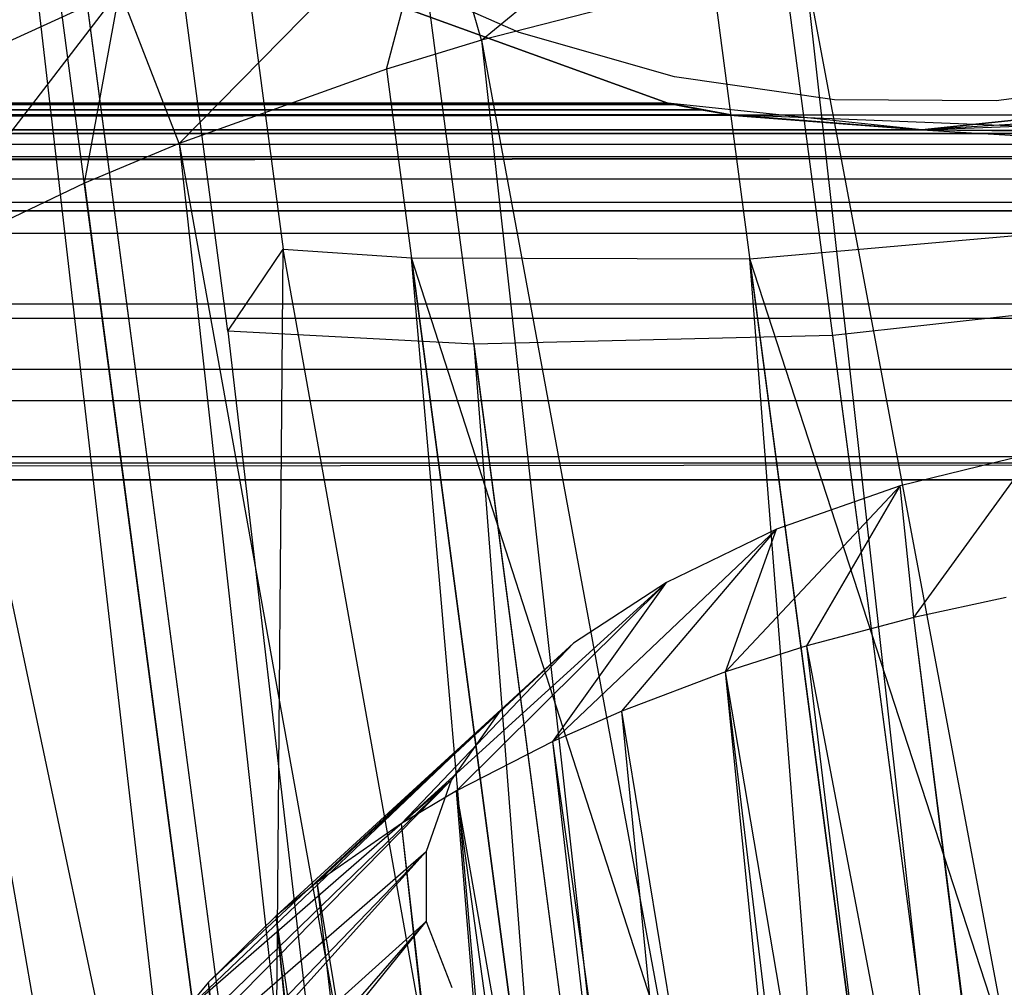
# Model space of a CAD drawing. Extents: x -23.4 to 23.6, y 0.3 to 4.
# Tile 172 of 189: x 22.179 to 22.539, y 2.335 to 2.689. Entities that reach past the tile are written whole.
import ezdxf

# ---------------------------------------------------------------- set-up
doc = ezdxf.new("R2010")
doc.units = 0
doc.header["$MEASUREMENT"] = 0
doc.layers.get('0').update_dxf_attribs({"color": 13, "linetype": 'CONTINUOUS'})

# ---------------------------------------------------------------- blocks, each defined once
blk = doc.blocks.new('FOURTY_V_PM_STL')
at = {"color": 0}
for p, q in [((22.67757, 1.0496, -3.85626), (22.29852, 3.92282, -2.18303)), ((22.67757, 1.0496, -3.85626), (22.29852, 3.92282, -2.18303)), ((22.54998, 1.01857, -3.83189), (22.17093, 3.8918, -2.15866)), ((22.54998, 1.01857, -3.83189), (22.17093, 3.8918, -2.15866)), ((22.43038, 0.97768, -3.78877), (22.05133, 3.8509, -2.11554)), ((22.43038, 0.97768, -3.78877), (22.05133, 3.8509, -2.11554)), ((22.25311, 2.11201, -1.59809), (22.02109, 3.21093, -1.02345)), ((22.25311, 2.11201, -1.59809), (22.02109, 3.21093, -1.02345)), ((22.27135, 2.10909, -1.58894), (22.12896, 3.18844, -0.96038)), ((22.27135, 2.10909, -1.58894), (22.12896, 3.18844, -0.96038)), ((22.25311, 2.11201, -1.59809), (22.12896, 3.18844, -0.96038)), ((22.25311, 2.11201, -1.59809), (22.12896, 3.18844, -0.96038)), ((22.19956, 3.18008, -0.93004), (22.27537, 2.60543, -1.26468)), ((22.19956, 3.18008, -0.93004), (22.27537, 2.60543, -1.26468)), ((22.52234, 0.28063, -2.57098), (22.14329, 3.15385, -0.89775)), ((22.52234, 0.28063, -2.57098), (22.14329, 3.15385, -0.89775)), ((22.25516, 2.57554, -1.21793), (22.17935, 3.15019, -0.88329)), ((22.25516, 2.57554, -1.21793), (22.17935, 3.15019, -0.88329)), ((22.34798, 2.68193, -2.79935), (22.4542, 2.76954, -2.82335)), ((22.34798, 2.68193, -2.79935), (22.4542, 2.76954, -2.82335)), ((22.23735, 2.64411, -2.75946), (22.33107, 2.7396, -2.79984)), ((22.23735, 2.64411, -2.75946), (22.33107, 2.7396, -2.79984)), ((22.31324, 2.6713, -2.78895), (22.33107, 2.7396, -2.79984)), ((22.31324, 2.6713, -2.78895), (22.33107, 2.7396, -2.79984)), ((22.34798, 2.68193, -2.79935), (22.33107, 2.7396, -2.79984)), ((22.34798, 2.68193, -2.79935), (22.33107, 2.7396, -2.79984)), ((22.46601, 2.71063, -2.82189), (22.78017, 1.03657, -3.81064)), ((22.46601, 2.71063, -2.82189), (22.78017, 1.03657, -3.81064)), ((22.46601, 2.71063, -2.82189), (22.65551, 1.01454, -3.80106)), ((22.46601, 2.71063, -2.82189), (22.65551, 1.01454, -3.80106)), ((22.36177, 2.68471, -0.80709), (22.30769, 2.70855, -0.80709)), ((22.36177, 2.68471, -0.80709), (22.30769, 2.70855, -0.80709)), ((22.36177, 2.68471, -0.74803), (22.30769, 2.70855, -0.74803)), ((22.36177, 2.68471, -0.74803), (22.30769, 2.70855, -0.74803)), ((22.43267, 2.70363, -2.81741), (22.34798, 2.68193, -2.79935)), ((22.43267, 2.70363, -2.81741), (22.34798, 2.68193, -2.79935)), ((22.43267, 2.70363, -2.81741), (22.65551, 1.01454, -3.80106)), ((22.43267, 2.70363, -2.81741), (22.65551, 1.01454, -3.80106)), ((22.11128, 2.65229, -2.6997), (22.21566, 2.70014, -2.75822)), ((22.11128, 2.65229, -2.6997), (22.21566, 2.70014, -2.75822)), ((22.1373, 2.59824, -2.70336), (22.21566, 2.70014, -2.75822)), ((22.1373, 2.59824, -2.70336), (22.21566, 2.70014, -2.75822)), ((22.20268, 2.62965, -2.74249), (22.21566, 2.70014, -2.75822)), ((22.20268, 2.62965, -2.74249), (22.21566, 2.70014, -2.75822)), ((22.23735, 2.64411, -2.75946), (22.21566, 2.70014, -2.75822)), ((22.23735, 2.64411, -2.75946), (22.21566, 2.70014, -2.75822)), ((22.30318, 2.6998, -0.80709), (22.41616, 2.65891, -0.80709)), ((22.41616, 2.65891, -0.74016), (22.30318, 2.6998, -0.74016)), ((22.30318, 2.6998, -0.80709), (22.41616, 2.65891, -0.80709)), ((22.41616, 2.65891, -0.74016), (22.30318, 2.6998, -0.74016)), ((22.4186, 2.66846, -0.80709), (22.36177, 2.68471, -0.80709)), ((22.36177, 2.68471, -0.80709), (22.36177, 2.68471, -0.74803)), ((22.4186, 2.66846, -0.80709), (22.36177, 2.68471, -0.80709)), ((22.4186, 2.66846, -0.74803), (22.36177, 2.68471, -0.74803)), ((22.36177, 2.68471, -0.80709), (22.36177, 2.68471, -0.74803)), ((22.4186, 2.66846, -0.74803), (22.36177, 2.68471, -0.74803)), ((22.34798, 2.68193, -2.79935), (22.31324, 2.6713, -2.78895)), ((22.34798, 2.68193, -2.79935), (22.31324, 2.6713, -2.78895)), ((22.34798, 2.68193, -2.79935), (22.65551, 1.01454, -3.80106)), ((22.34798, 2.68193, -2.79935), (22.65551, 1.01454, -3.80106)), ((22.34798, 2.68193, -2.79935), (22.53608, 0.98221, -3.7726)), ((22.34798, 2.68193, -2.79935), (22.53608, 0.98221, -3.7726)), ((22.31324, 2.6713, -2.78895), (22.23735, 2.64411, -2.75946)), ((22.31324, 2.6713, -2.78895), (22.23735, 2.64411, -2.75946)), ((22.31324, 2.6713, -2.78895), (22.53608, 0.98221, -3.7726)), ((22.31324, 2.6713, -2.78895), (22.53608, 0.98221, -3.7726)), ((22.47711, 2.66009, -0.80709), (22.4186, 2.66846, -0.80709)), ((22.4186, 2.66846, -0.80709), (22.4186, 2.66846, -0.74803)), ((22.47711, 2.66009, -0.80709), (22.4186, 2.66846, -0.80709)), ((22.47711, 2.66009, -0.74803), (22.4186, 2.66846, -0.74803)), ((22.4186, 2.66846, -0.80709), (22.4186, 2.66846, -0.74803)), ((22.47711, 2.66009, -0.74803), (22.4186, 2.66846, -0.74803)), ((22.59482, 2.6675, -0.80709), (22.53622, 2.65977, -0.80709)), ((22.59482, 2.6675, -0.80709), (22.53622, 2.65977, -0.80709)), ((22.59482, 2.6675, -0.74803), (22.53622, 2.65977, -0.74803)), ((22.59482, 2.6675, -0.74803), (22.53622, 2.65977, -0.74803)), ((22.41623, 2.6589, -0.6504), (19.05623, 2.65842, -0.65399)), ((19.05623, 2.65842, -0.65399), (22.41621, 2.6589, -0.64896)), ((19.05623, 2.65842, -0.65399), (22.41621, 2.6589, -0.64896)), ((22.41623, 2.6589, -0.6504), (19.05623, 2.65842, -0.65399)), ((19.05623, 2.65842, -0.65399), (22.41687, 2.65876, -0.64717)), ((19.05623, 2.65842, -0.65399), (22.41687, 2.65876, -0.64717)), ((22.41708, 2.65872, -0.65238), (19.05623, 2.65842, -0.65399)), ((22.41708, 2.65872, -0.65238), (19.05623, 2.65842, -0.65399)), ((19.05764, 2.65872, -0.64684), (22.41849, 2.65842, -0.64523)), ((19.05764, 2.65872, -0.64684), (22.41849, 2.65842, -0.64523)), ((19.05784, 2.65876, -0.65206), (22.41849, 2.65842, -0.64523)), ((19.05784, 2.65876, -0.65206), (22.41849, 2.65842, -0.64523)), ((19.05848, 2.6589, -0.64882), (22.41849, 2.65842, -0.64523)), ((19.05848, 2.6589, -0.64882), (22.41849, 2.65842, -0.64523)), ((22.41849, 2.65842, -0.64523), (19.05851, 2.6589, -0.65026)), ((22.41849, 2.65842, -0.64523), (19.05851, 2.6589, -0.65026)), ((22.41616, 2.65891, -0.80709), (19.05856, 2.65891, -0.80709)), ((19.05856, 2.65891, -0.74016), (22.41616, 2.65891, -0.74016)), ((22.41616, 2.65891, -0.80709), (19.05856, 2.65891, -0.80709)), ((22.44037, 2.65442, -0.80706), (19.05856, 2.65891, -0.80709)), ((22.44037, 2.65442, -0.80706), (19.05856, 2.65891, -0.80709)), ((19.05856, 2.65891, -0.74016), (22.41616, 2.65891, -0.74016)), ((22.41616, 2.65891, -0.80709), (22.44037, 2.65442, -0.80706)), ((22.50901, 2.64907, -0.73891), (22.41616, 2.65891, -0.74016)), ((22.44037, 2.65442, -0.80706), (22.41616, 2.65891, -0.74016)), ((22.50901, 2.64907, -0.73891), (22.41616, 2.65891, -0.74016)), ((22.44037, 2.65442, -0.80706), (22.41616, 2.65891, -0.74016)), ((22.41616, 2.65891, -0.80709), (22.44037, 2.65442, -0.80706)), ((22.41616, 2.65891, -0.80709), (22.41616, 2.65891, -0.74016)), ((22.41616, 2.65891, -0.80709), (22.41616, 2.65891, -0.74016)), ((22.41623, 2.6589, -0.6504), (22.41621, 2.6589, -0.64896)), ((22.41687, 2.65876, -0.64717), (22.41621, 2.6589, -0.64896)), ((22.43913, 2.65462, -0.64961), (22.41621, 2.6589, -0.64896)), ((22.41687, 2.65876, -0.64717), (22.41621, 2.6589, -0.64896)), ((22.43913, 2.65462, -0.64961), (22.41621, 2.6589, -0.64896)), ((22.41623, 2.6589, -0.6504), (22.41621, 2.6589, -0.64896)), ((22.41708, 2.65872, -0.65238), (22.41623, 2.6589, -0.6504)), ((22.41708, 2.65872, -0.65238), (22.41623, 2.6589, -0.6504)), ((22.41849, 2.65842, -0.64523), (22.41687, 2.65876, -0.64717)), ((22.43913, 2.65462, -0.64961), (22.41687, 2.65876, -0.64717)), ((22.41849, 2.65842, -0.64523), (22.41687, 2.65876, -0.64717)), ((22.43913, 2.65462, -0.64961), (22.41687, 2.65876, -0.64717)), ((22.41708, 2.65872, -0.65238), (22.41849, 2.65842, -0.65399)), ((22.41708, 2.65872, -0.65238), (22.41849, 2.65842, -0.65399)), ((22.41708, 2.65872, -0.65238), (22.43913, 2.65462, -0.64961)), ((22.41708, 2.65872, -0.65238), (22.43913, 2.65462, -0.64961)), ((22.53622, 2.65977, -0.80709), (22.47711, 2.66009, -0.80709)), ((22.47711, 2.66009, -0.80709), (22.47711, 2.66009, -0.74803)), ((22.53622, 2.65977, -0.80709), (22.47711, 2.66009, -0.80709)), ((22.53622, 2.65977, -0.74803), (22.47711, 2.66009, -0.74803)), ((22.47711, 2.66009, -0.80709), (22.47711, 2.66009, -0.74803)), ((22.53622, 2.65977, -0.74803), (22.47711, 2.66009, -0.74803)), ((22.50901, 2.64907, -0.80673), (22.60187, 2.65891, -0.80709)), ((22.60187, 2.65891, -0.74016), (22.50901, 2.64907, -0.73891)), ((22.50901, 2.64907, -0.80673), (22.60187, 2.65891, -0.80709)), ((22.60187, 2.65891, -0.74016), (22.50901, 2.64907, -0.73891)), ((22.53622, 2.65977, -0.80709), (22.53622, 2.65977, -0.74803)), ((22.53622, 2.65977, -0.80709), (22.53622, 2.65977, -0.74803)), ((22.42835, 2.65648, -0.65909), (19.04637, 2.65648, -0.65909)), ((22.42835, 2.65648, -0.65909), (19.04637, 2.65648, -0.65909)), ((19.04637, 2.65648, -0.64012), (22.42832, 2.65648, -0.64013)), ((19.04637, 2.65648, -0.64012), (22.42832, 2.65648, -0.64013)), ((19.04637, 2.65648, -0.64012), (22.43913, 2.65462, -0.63733)), ((19.04637, 2.65648, -0.64012), (22.43913, 2.65462, -0.63733)), ((19.05623, 2.65842, -0.65399), (22.41849, 2.65842, -0.64523)), ((19.05623, 2.65842, -0.65399), (22.41849, 2.65842, -0.64523)), ((22.41849, 2.65842, -0.65399), (19.05623, 2.65842, -0.65399)), ((22.41849, 2.65842, -0.65399), (19.05623, 2.65842, -0.65399)), ((19.05623, 2.65842, -0.64523), (22.41849, 2.65842, -0.64523)), ((19.05623, 2.65842, -0.64523), (22.41849, 2.65842, -0.64523)), ((22.41849, 2.65842, -0.65399), (22.42835, 2.65648, -0.65909)), ((22.42832, 2.65648, -0.64013), (22.41849, 2.65842, -0.64523)), ((22.41849, 2.65842, -0.65399), (22.42835, 2.65648, -0.65909)), ((22.41849, 2.65842, -0.65399), (22.43913, 2.65462, -0.64961)), ((22.41849, 2.65842, -0.65399), (22.43913, 2.65462, -0.64961)), ((22.42832, 2.65648, -0.64013), (22.41849, 2.65842, -0.64523)), ((22.43913, 2.65462, -0.63733), (22.42832, 2.65648, -0.64013)), ((22.42832, 2.65648, -0.64013), (22.43913, 2.65462, -0.64961)), ((22.43913, 2.65462, -0.63733), (22.42832, 2.65648, -0.64013)), ((22.42832, 2.65648, -0.64013), (22.43913, 2.65462, -0.64961)), ((22.42835, 2.65648, -0.65909), (22.43913, 2.65462, -0.66188)), ((22.43913, 2.65462, -0.64961), (22.42835, 2.65648, -0.65909)), ((22.43913, 2.65462, -0.64961), (22.42835, 2.65648, -0.65909)), ((22.42835, 2.65648, -0.65909), (22.43913, 2.65462, -0.66188)), ((22.44037, 2.65442, -0.80706), (18.96571, 2.64907, -0.80673)), ((22.44037, 2.65442, -0.80706), (18.96571, 2.64907, -0.80673)), ((19.02149, 2.6526, -0.63516), (22.43913, 2.65462, -0.63733)), ((19.02149, 2.6526, -0.63516), (22.43913, 2.65462, -0.63733)), ((19.02149, 2.6526, -0.63516), (22.50901, 2.64907, -0.63256)), ((19.02149, 2.6526, -0.63516), (22.50901, 2.64907, -0.63256)), ((22.43913, 2.65462, -0.66188), (19.03559, 2.65462, -0.66188)), ((22.43913, 2.65462, -0.66188), (19.03559, 2.65462, -0.66188)), ((22.50901, 2.64907, -0.63256), (22.43913, 2.65462, -0.63733)), ((22.43913, 2.65462, -0.66188), (22.57889, 2.65462, -0.66188)), ((22.43913, 2.65462, -0.63733), (22.43913, 2.65462, -0.64961)), ((22.43913, 2.65462, -0.63733), (22.43913, 2.65462, -0.64961)), ((22.50901, 2.64907, -0.63256), (22.43913, 2.65462, -0.63733)), ((22.50901, 2.64907, -0.63256), (22.43913, 2.65462, -0.64961)), ((22.50901, 2.64907, -0.63256), (22.43913, 2.65462, -0.64961)), ((22.54406, 2.65046, -0.64722), (22.43913, 2.65462, -0.64961)), ((22.43913, 2.65462, -0.64961), (22.43913, 2.65462, -0.66188)), ((22.43913, 2.65462, -0.64961), (22.43913, 2.65462, -0.66188)), ((22.54406, 2.65046, -0.64722), (22.43913, 2.65462, -0.64961)), ((22.54406, 2.65046, -0.64722), (22.43913, 2.65462, -0.66188)), ((22.54406, 2.65046, -0.64722), (22.43913, 2.65462, -0.66188)), ((22.43913, 2.65462, -0.66188), (22.57889, 2.65462, -0.66188)), ((22.44037, 2.65442, -0.80706), (22.50901, 2.64907, -0.80673)), ((22.50901, 2.64907, -0.73891), (22.44037, 2.65442, -0.80706)), ((22.44037, 2.65442, -0.80706), (22.50901, 2.64907, -0.80673)), ((22.50901, 2.64907, -0.73891), (22.44037, 2.65442, -0.80706)), ((22.5648, 2.6526, -0.63516), (22.50901, 2.64907, -0.63256)), ((22.5648, 2.6526, -0.63516), (22.50901, 2.64907, -0.63256)), ((-23.16028, 2.64777, -0.63187), (23.13893, 2.64777, -0.63187)), ((-23.16028, 2.64777, -0.63187), (23.13893, 2.64777, -0.63187)), ((23.13893, 2.64777, -0.66734), (-23.16028, 2.64777, -0.66734)), ((23.13893, 2.64777, -0.66734), (-23.16028, 2.64777, -0.66734)), ((22.50901, 2.64907, -0.80673), (18.96571, 2.64907, -0.80673)), ((22.50901, 2.64907, -0.80673), (18.96571, 2.64907, -0.80673)), ((18.96571, 2.64907, -0.63256), (22.50901, 2.64907, -0.63256)), ((18.96571, 2.64907, -0.63256), (22.50901, 2.64907, -0.63256)), ((18.96571, 2.64907, -0.63256), (23.13893, 2.64777, -0.63187)), ((18.96571, 2.64907, -0.63256), (23.13893, 2.64777, -0.63187)), ((18.96571, 2.64907, -0.73891), (22.50901, 2.64907, -0.73891)), ((18.96571, 2.64907, -0.73891), (22.50901, 2.64907, -0.73891)), ((22.50901, 2.64907, -0.63256), (22.54406, 2.65046, -0.64722)), ((22.50901, 2.64907, -0.63256), (22.54406, 2.65046, -0.64722)), ((22.50901, 2.64907, -0.80673), (23.13893, 2.61122, -0.79857)), ((22.50901, 2.64907, -0.80673), (23.13893, 2.61122, -0.79857)), ((22.50901, 2.64907, -0.63256), (23.13893, 2.64777, -0.63187)), ((22.50901, 2.64907, -0.63256), (23.13893, 2.64777, -0.63187)), ((22.50901, 2.64907, -0.73891), (23.13893, 2.64385, -0.73716)), ((22.50901, 2.64907, -0.73891), (23.13893, 2.64385, -0.73716)), ((22.50901, 2.64907, -0.80673), (22.50901, 2.64907, -0.73891)), ((22.50901, 2.64907, -0.80673), (22.50901, 2.64907, -0.73891)), ((22.23735, 2.64411, -2.75946), (22.20268, 2.62965, -2.74249)), ((22.23735, 2.64411, -2.75946), (22.20268, 2.62965, -2.74249)), ((22.23735, 2.64411, -2.75946), (22.53608, 0.98221, -3.7726)), ((22.23735, 2.64411, -2.75946), (22.53608, 0.98221, -3.7726)), ((22.23735, 2.64411, -2.75946), (22.42551, 0.94056, -3.72613)), ((22.23735, 2.64411, -2.75946), (22.42551, 0.94056, -3.72613)), ((13.87909, 2.64385, -0.73716), (23.13893, 2.64385, -0.73716)), ((13.87909, 2.64385, -0.73716), (23.13893, 2.64385, -0.73716)), ((23.13893, 2.63923, -0.62992), (-23.16028, 2.63923, -0.62992)), ((23.13893, 2.63923, -0.62992), (-23.16028, 2.63923, -0.62992)), ((23.13893, 2.63923, -0.66929), (-23.16028, 2.63923, -0.66929)), ((23.13893, 2.63923, -0.66929), (-23.16028, 2.63923, -0.66929)), ((-4.6406, 2.61954, -0.62992), (23.13893, 2.63923, -0.62992)), ((-4.6406, 2.61954, -0.62992), (23.13893, 2.63923, -0.62992)), ((4.61925, 2.61954, -0.62992), (23.13893, 2.63923, -0.62992)), ((4.61925, 2.61954, -0.62992), (23.13893, 2.63923, -0.62992)), ((23.13893, 2.63107, -0.72863), (-23.16028, 2.63107, -0.72863)), ((23.13893, 2.63107, -0.72863), (-23.16028, 2.63107, -0.72863)), ((22.20268, 2.62965, -2.74249), (22.1373, 2.59824, -2.70336)), ((22.20268, 2.62965, -2.74249), (22.1373, 2.59824, -2.70336)), ((22.20268, 2.62965, -2.74249), (22.42551, 0.94056, -3.72613)), ((22.20268, 2.62965, -2.74249), (22.42551, 0.94056, -3.72613)), ((23.13893, 2.62254, -0.71585), (-23.16028, 2.62254, -0.71585)), ((23.13893, 2.62254, -0.71585), (-23.16028, 2.62254, -0.71585)), ((23.13893, 2.61954, 0), (-23.16028, 2.61954, 0)), ((23.13893, 2.61954, 0), (-23.16028, 2.61954, 0)), ((23.13893, 2.61954, -0.66929), (-23.16028, 2.61954, -0.66929)), ((23.13893, 2.61954, -0.70079), (-23.16028, 2.61954, -0.70079)), ((23.13893, 2.61954, -0.66929), (-23.16028, 2.61954, -0.66929)), ((23.13893, 2.61954, -0.70079), (-23.16028, 2.61954, -0.70079)), ((23.13893, 2.61954, -0.62992), (4.61925, 2.61954, -0.62992)), ((23.13893, 2.61954, -0.62992), (4.61925, 2.61954, -0.62992)), ((17.24615, 2.61954, -0.10827), (23.13893, 2.61954, -0.10827)), ((17.24615, 2.61954, -0.10827), (23.13893, 2.61954, -0.10827)), ((23.13893, 2.61954, -0.20669), (17.25445, 2.61954, -0.20669)), ((23.13893, 2.61954, -0.20669), (17.25445, 2.61954, -0.20669)), ((22.44608, 2.602, -1.22011), (22.57219, 2.61305, -1.21052)), ((22.44608, 2.602, -1.22011), (22.57219, 2.61305, -1.21052)), ((23.13893, 2.61122, -0.79857), (13.87909, 2.61122, -0.79857)), ((23.13893, 2.61122, -0.79857), (13.87909, 2.61122, -0.79857)), ((22.25516, 2.57554, -1.21793), (22.27537, 2.60543, -1.26468)), ((22.25516, 2.57554, -1.21793), (22.27537, 2.60543, -1.26468)), ((22.27135, 2.10909, -1.58894), (22.27537, 2.60543, -1.26468)), ((22.27135, 2.10909, -1.58894), (22.27537, 2.60543, -1.26468)), ((22.36611, 2.09887, -1.54992), (22.27537, 2.60543, -1.26468)), ((22.27537, 2.60543, -1.26468), (22.32235, 2.60225, -1.24856)), ((22.36611, 2.09887, -1.54992), (22.27537, 2.60543, -1.26468)), ((22.27537, 2.60543, -1.26468), (22.32235, 2.60225, -1.24856)), ((22.48558, 2.09639, -1.5186), (22.32235, 2.60225, -1.24856)), ((22.32235, 2.60225, -1.24856), (22.44608, 2.602, -1.22011)), ((22.38894, 2.09754, -1.54248), (22.32235, 2.60225, -1.24856)), ((22.48558, 2.09639, -1.5186), (22.32235, 2.60225, -1.24856)), ((22.38894, 2.09754, -1.54248), (22.32235, 2.60225, -1.24856)), ((22.36611, 2.09887, -1.54992), (22.32235, 2.60225, -1.24856)), ((22.36611, 2.09887, -1.54992), (22.32235, 2.60225, -1.24856)), ((22.32235, 2.60225, -1.24856), (22.44608, 2.602, -1.22011)), ((22.60809, 2.10463, -1.50501), (22.44608, 2.602, -1.22011)), ((22.51266, 2.09729, -1.51402), (22.44608, 2.602, -1.22011)), ((22.60809, 2.10463, -1.50501), (22.44608, 2.602, -1.22011)), ((22.51266, 2.09729, -1.51402), (22.44608, 2.602, -1.22011)), ((22.48558, 2.09639, -1.5186), (22.44608, 2.602, -1.22011)), ((22.48558, 2.09639, -1.5186), (22.44608, 2.602, -1.22011)), ((22.1373, 2.59824, -2.70336), (22.42551, 0.94056, -3.72613)), ((22.1373, 2.59824, -2.70336), (22.42551, 0.94056, -3.72613)), ((22.60914, 2.5885, -1.15999), (22.47648, 2.57386, -1.1649)), ((22.60914, 2.5885, -1.15999), (22.47648, 2.57386, -1.1649)), ((-23.16028, 2.58548, -0.00608), (23.13893, 2.58548, -0.00608)), ((-23.16028, 2.58548, -0.00608), (23.13893, 2.58548, -0.00608)), ((23.13893, 2.58017, -0.10827), (17.25102, 2.58017, -0.10827)), ((23.13893, 2.58017, -0.10827), (17.25102, 2.58017, -0.10827)), ((23.13893, 2.58017, -0.20669), (18.41448, 2.58017, -0.20669)), ((23.13893, 2.58017, -0.20669), (18.41448, 2.58017, -0.20669)), ((22.34521, 2.57073, -1.18927), (22.25516, 2.57554, -1.21793)), ((22.25516, 2.57554, -1.21793), (22.52234, 0.28063, -2.57098)), ((22.25516, 2.57554, -1.21793), (22.52234, 0.28063, -2.57098)), ((22.34521, 2.57073, -1.18927), (22.25516, 2.57554, -1.21793)), ((22.47648, 2.57386, -1.1649), (22.34521, 2.57073, -1.18927)), ((22.47648, 2.57386, -1.1649), (22.34521, 2.57073, -1.18927)), ((22.77972, 0.27528, -2.50349), (22.47648, 2.57386, -1.1649)), ((22.77972, 0.27528, -2.50349), (22.47648, 2.57386, -1.1649)), ((22.52234, 0.28063, -2.57098), (22.34521, 2.57073, -1.18927)), ((22.64845, 0.27215, -2.52785), (22.34521, 2.57073, -1.18927)), ((22.52234, 0.28063, -2.57098), (22.34521, 2.57073, -1.18927)), ((22.64845, 0.27215, -2.52785), (22.34521, 2.57073, -1.18927)), ((23.13893, 2.56148, -0.76673), (-23.16028, 2.56148, -0.76673)), ((23.13893, 2.56148, -0.76673), (-23.16028, 2.56148, -0.76673)), ((23.13893, 2.54995, -0.02883), (-23.16028, 2.54995, -0.02883)), ((23.13893, 2.54995, -0.02883), (-23.16028, 2.54995, -0.02883)), ((-23.16028, 2.52963, -0.71698), (23.13893, 2.52963, -0.71698)), ((-23.16028, 2.52963, -0.71698), (23.13893, 2.52963, -0.71698)), ((22.54965, 2.53074, -2.41287), (22.50107, 2.51892, -2.40357)), ((22.54965, 2.53074, -2.41287), (22.50107, 2.51892, -2.40357)), ((22.50611, 2.47077, -2.59534), (22.54965, 2.53074, -2.41287)), ((22.50611, 2.47077, -2.59534), (22.54965, 2.53074, -2.41287)), ((23.13893, 2.5272, -0.06436), (13.87909, 2.5272, -0.06436)), ((23.13893, 2.5272, -0.06436), (13.87909, 2.5272, -0.06436)), ((17.21227, 2.52112, -0.09677), (23.13893, 2.5272, -0.06436)), ((17.21227, 2.52112, -0.09677), (23.13893, 2.5272, -0.06436)), ((17.2127, 2.52159, -0.0951), (23.13893, 2.5272, -0.06436)), ((17.2127, 2.52159, -0.0951), (23.13893, 2.5272, -0.06436)), ((23.13893, 2.52112, -0.66929), (-23.16028, 2.52112, -0.66929)), ((23.13893, 2.52112, -0.66929), (-23.16028, 2.52112, -0.66929)), ((17.21227, 2.52112, -0.09677), (23.13893, 2.52112, -0.09843)), ((17.21227, 2.52112, -0.09677), (23.13893, 2.52112, -0.09843)), ((23.13893, 2.52112, -0.09843), (17.21597, 2.52112, -0.09843)), ((23.13893, 2.52112, -0.09843), (17.21597, 2.52112, -0.09843)), ((22.43721, 2.45082, -2.5767), (22.50107, 2.51892, -2.40357)), ((22.43721, 2.45082, -2.5767), (22.50107, 2.51892, -2.40357)), ((22.50107, 2.51892, -2.40357), (22.45587, 2.50302, -2.38651)), ((22.50107, 2.51892, -2.40357), (22.45587, 2.50302, -2.38651)), ((22.46702, 2.46034, -2.58628), (22.50107, 2.51892, -2.40357)), ((22.46702, 2.46034, -2.58628), (22.50107, 2.51892, -2.40357)), ((22.50611, 2.47077, -2.59534), (22.50107, 2.51892, -2.40357)), ((22.50611, 2.47077, -2.59534), (22.50107, 2.51892, -2.40357)), ((22.37405, 2.42542, -2.54739), (22.45587, 2.50302, -2.38651)), ((22.37405, 2.42542, -2.54739), (22.45587, 2.50302, -2.38651)), ((22.39923, 2.43649, -2.5607), (22.45587, 2.50302, -2.38651)), ((22.39923, 2.43649, -2.5607), (22.45587, 2.50302, -2.38651)), ((22.45587, 2.50302, -2.38651), (22.41559, 2.4836, -2.36229)), ((22.45587, 2.50302, -2.38651), (22.41559, 2.4836, -2.36229)), ((22.43721, 2.45082, -2.5767), (22.45587, 2.50302, -2.38651)), ((22.43721, 2.45082, -2.5767), (22.45587, 2.50302, -2.38651)), ((22.31868, 2.39539, -2.50836), (22.41559, 2.4836, -2.36229)), ((22.31868, 2.39539, -2.50836), (22.41559, 2.4836, -2.36229)), ((22.33881, 2.40736, -2.52436), (22.41559, 2.4836, -2.36229)), ((22.33881, 2.40736, -2.52436), (22.41559, 2.4836, -2.36229)), ((22.37405, 2.42542, -2.54739), (22.41559, 2.4836, -2.36229)), ((22.37405, 2.42542, -2.54739), (22.41559, 2.4836, -2.36229)), ((22.41559, 2.4836, -2.36229), (22.38161, 2.46131, -2.33171)), ((22.41559, 2.4836, -2.36229), (22.38161, 2.46131, -2.33171)), ((22.53989, 2.47808, -2.60024), (22.50611, 2.47077, -2.59534)), ((22.53989, 2.47808, -2.60024), (22.50611, 2.47077, -2.59534)), ((22.50611, 2.47077, -2.59534), (22.46702, 2.46034, -2.58628)), ((22.50611, 2.47077, -2.59534), (22.46702, 2.46034, -2.58628)), ((22.58686, 1.83785, -2.98628), (22.50611, 2.47077, -2.59534)), ((22.58686, 1.83785, -2.98628), (22.50611, 2.47077, -2.59534)), ((22.5856, 1.83755, -2.98605), (22.50611, 2.47077, -2.59534)), ((22.5856, 1.83755, -2.98605), (22.50611, 2.47077, -2.59534)), ((22.27286, 2.36168, -2.46086), (22.38161, 2.46131, -2.33171)), ((22.27286, 2.36168, -2.46086), (22.38161, 2.46131, -2.33171)), ((22.28784, 2.37393, -2.4785), (22.38161, 2.46131, -2.33171)), ((22.28784, 2.37393, -2.4785), (22.38161, 2.46131, -2.33171)), ((22.31868, 2.39539, -2.50836), (22.38161, 2.46131, -2.33171)), ((22.31868, 2.39539, -2.50836), (22.38161, 2.46131, -2.33171)), ((22.38161, 2.46131, -2.33171), (22.35508, 2.43692, -2.29583)), ((22.38161, 2.46131, -2.33171), (22.35508, 2.43692, -2.29583)), ((22.46702, 2.46034, -2.58628), (22.43721, 2.45082, -2.5767)), ((22.46702, 2.46034, -2.58628), (22.43721, 2.45082, -2.5767)), ((22.5856, 1.83755, -2.98605), (22.46702, 2.46034, -2.58628)), ((22.5856, 1.83755, -2.98605), (22.46702, 2.46034, -2.58628)), ((22.5434, 1.82625, -2.97621), (22.46702, 2.46034, -2.58628)), ((22.5434, 1.82625, -2.97621), (22.46702, 2.46034, -2.58628)), ((22.43721, 2.45082, -2.5767), (22.39923, 2.43649, -2.5607)), ((22.43721, 2.45082, -2.5767), (22.39923, 2.43649, -2.5607)), ((22.5434, 1.82625, -2.97621), (22.43721, 2.45082, -2.5767)), ((22.51342, 1.81665, -2.96652), (22.43721, 2.45082, -2.5767)), ((22.5434, 1.82625, -2.97621), (22.43721, 2.45082, -2.5767)), ((22.51342, 1.81665, -2.96652), (22.43721, 2.45082, -2.5767)), ((22.50173, 1.81253, -2.96208), (22.43721, 2.45082, -2.5767)), ((22.50173, 1.81253, -2.96208), (22.43721, 2.45082, -2.5767)), ((22.23806, 2.32538, -2.40641), (22.35508, 2.43692, -2.29583)), ((22.23806, 2.32538, -2.40641), (22.35508, 2.43692, -2.29583)), ((22.24804, 2.33734, -2.42468), (22.35508, 2.43692, -2.29583)), ((22.24804, 2.33734, -2.42468), (22.35508, 2.43692, -2.29583)), ((22.27286, 2.36168, -2.46086), (22.35508, 2.43692, -2.29583)), ((22.27286, 2.36168, -2.46086), (22.35508, 2.43692, -2.29583)), ((22.35508, 2.43692, -2.29583), (22.33689, 2.41125, -2.25587)), ((22.35508, 2.43692, -2.29583), (22.33689, 2.41125, -2.25587)), ((22.39923, 2.43649, -2.5607), (22.37405, 2.42542, -2.54739)), ((22.39923, 2.43649, -2.5607), (22.37405, 2.42542, -2.54739)), ((22.50173, 1.81253, -2.96208), (22.39923, 2.43649, -2.5607)), ((22.50173, 1.81253, -2.96208), (22.39923, 2.43649, -2.5607)), ((22.4623, 1.79683, -2.94407), (22.39923, 2.43649, -2.5607)), ((22.4623, 1.79683, -2.94407), (22.39923, 2.43649, -2.5607)), ((22.37405, 2.42542, -2.54739), (22.33881, 2.40736, -2.52436)), ((22.37405, 2.42542, -2.54739), (22.33881, 2.40736, -2.52436)), ((22.4623, 1.79683, -2.94407), (22.37405, 2.42542, -2.54739)), ((22.4623, 1.79683, -2.94407), (22.37405, 2.42542, -2.54739)), ((22.44726, 1.79005, -2.93582), (22.37405, 2.42542, -2.54739)), ((22.44726, 1.79005, -2.93582), (22.37405, 2.42542, -2.54739)), ((22.21542, 2.28766, -2.34677), (22.33689, 2.41125, -2.25587)), ((22.21542, 2.28766, -2.34677), (22.33689, 2.41125, -2.25587)), ((22.22076, 2.29883, -2.36474), (22.33689, 2.41125, -2.25587)), ((22.22076, 2.29883, -2.36474), (22.33689, 2.41125, -2.25587)), ((22.23806, 2.32538, -2.40641), (22.33689, 2.41125, -2.25587)), ((22.23806, 2.32538, -2.40641), (22.33689, 2.41125, -2.25587)), ((22.33689, 2.41125, -2.25587), (22.32769, 2.38517, -2.21319)), ((22.33689, 2.41125, -2.25587), (22.32769, 2.38517, -2.21319)), ((22.33881, 2.40736, -2.52436), (22.31868, 2.39539, -2.50836)), ((22.33881, 2.40736, -2.52436), (22.31868, 2.39539, -2.50836)), ((22.44726, 1.79005, -2.93582), (22.33881, 2.40736, -2.52436)), ((22.42558, 1.77935, -2.92237), (22.33881, 2.40736, -2.52436)), ((22.44726, 1.79005, -2.93582), (22.33881, 2.40736, -2.52436)), ((22.42558, 1.77935, -2.92237), (22.33881, 2.40736, -2.52436)), ((22.39197, 1.76028, -2.89723), (22.33881, 2.40736, -2.52436)), ((22.39197, 1.76028, -2.89723), (22.33881, 2.40736, -2.52436)), ((22.31868, 2.39539, -2.50836), (22.28784, 2.37393, -2.4785)), ((22.31868, 2.39539, -2.50836), (22.28784, 2.37393, -2.4785)), ((22.39197, 1.76028, -2.89723), (22.31868, 2.39539, -2.50836)), ((22.39197, 1.76028, -2.89723), (22.31868, 2.39539, -2.50836)), ((22.38925, 1.75858, -2.89492), (22.31868, 2.39539, -2.50836)), ((22.38925, 1.75858, -2.89492), (22.31868, 2.39539, -2.50836)), ((22.20564, 2.24973, -2.28385), (22.32769, 2.38517, -2.21319)), ((22.20564, 2.24973, -2.28385), (22.32769, 2.38517, -2.21319)), ((22.20695, 2.25973, -2.30071), (22.32769, 2.38517, -2.21319)), ((22.20695, 2.25973, -2.30071), (22.32769, 2.38517, -2.21319)), ((22.21542, 2.28766, -2.34677), (22.32769, 2.38517, -2.21319)), ((22.21542, 2.28766, -2.34677), (22.32769, 2.38517, -2.21319)), ((22.32769, 2.38517, -2.21319), (22.32776, 2.35959, -2.16924)), ((22.32769, 2.38517, -2.21319), (22.32776, 2.35959, -2.16924)), ((22.28784, 2.37393, -2.4785), (22.27286, 2.36168, -2.46086)), ((22.28784, 2.37393, -2.4785), (22.27286, 2.36168, -2.46086)), ((22.38925, 1.75858, -2.89492), (22.28784, 2.37393, -2.4785)), ((22.38925, 1.75858, -2.89492), (22.28784, 2.37393, -2.4785)), ((22.36186, 1.73983, -2.86894), (22.28784, 2.37393, -2.4785)), ((22.36186, 1.73983, -2.86894), (22.28784, 2.37393, -2.4785)), ((22.20564, 2.24973, -2.28385), (22.32776, 2.35959, -2.16924)), ((22.20564, 2.24973, -2.28385), (22.32776, 2.35959, -2.16924)), ((22.20707, 2.22135, -2.23479), (22.32776, 2.35959, -2.16924)), ((22.20707, 2.22135, -2.23479), (22.32776, 2.35959, -2.16924)), ((22.20906, 2.21282, -2.21968), (22.32776, 2.35959, -2.16924)), ((22.20906, 2.21282, -2.21968), (22.32776, 2.35959, -2.16924)), ((22.27286, 2.36168, -2.46086), (22.24804, 2.33734, -2.42468)), ((22.27286, 2.36168, -2.46086), (22.24804, 2.33734, -2.42468)), ((22.36186, 1.73983, -2.86894), (22.27286, 2.36168, -2.46086)), ((22.34124, 1.72326, -2.84516), (22.27286, 2.36168, -2.46086)), ((22.36186, 1.73983, -2.86894), (22.27286, 2.36168, -2.46086)), ((22.34124, 1.72326, -2.84516), (22.27286, 2.36168, -2.46086)), ((22.33559, 1.71824, -2.83781), (22.27286, 2.36168, -2.46086)), ((22.33559, 1.71824, -2.83781), (22.27286, 2.36168, -2.46086)), ((22.32776, 2.35959, -2.16924), (22.33713, 2.33536, -2.12551)), ((22.32776, 2.35959, -2.16924), (22.33713, 2.33536, -2.12551)), ((22.24804, 2.33734, -2.42468), (22.23806, 2.32538, -2.40641)), ((22.24804, 2.33734, -2.42468), (22.23806, 2.32538, -2.40641)), ((22.33559, 1.71824, -2.83781), (22.24804, 2.33734, -2.42468)), ((22.33559, 1.71824, -2.83781), (22.24804, 2.33734, -2.42468)), ((22.31346, 1.69575, -2.80421), (22.24804, 2.33734, -2.42468)), ((22.31346, 1.69575, -2.80421), (22.24804, 2.33734, -2.42468))]:
    blk.add_line(p, q, dxfattribs=at)

msp = doc.modelspace()

# ---------------------------------------------------------------- block references
at = {"color": 0}
msp.add_blockref('FOURTY_V_PM_STL', (0, 0), dxfattribs=at)

doc.saveas('drawing.dxf')
